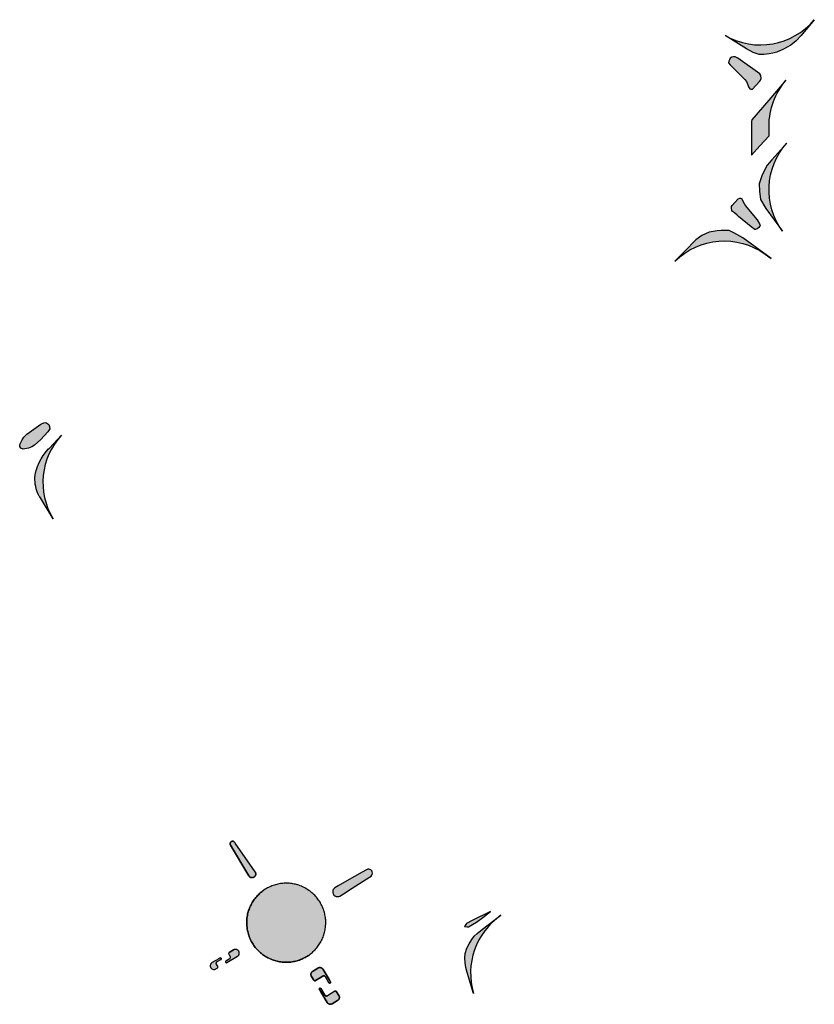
# Model space of a CAD drawing. Header units: metres. Extents: x 69472 to 71247, y 407524 to 411041.
# Tile 18 of 18: x 69472 to 69789, y 410648 to 411041. Entities that reach past the tile are written whole.
import ezdxf

# ---------------------------------------------------------------- set-up
doc = ezdxf.new("R2010")
doc.units = ezdxf.units.M
for name, color, linetype in [('N-BOCHTVERBREDING', 251, 'Continuous'), ('N-BOCHTVERBREDING-A', 253, 'Continuous'), ('N-VERHARDING', 251, 'Continuous'), ('N-VERHARDING-A', 254, 'Continuous')]:
    doc.layers.add(name, color=color, linetype=linetype)

msp = doc.modelspace()

# ---------------------------------------------------------------- hatches: boundary and pattern name
at = {"layer": 'N-BOCHTVERBREDING-A', "lineweight": -2, "transparency": 33554534}
h = msp.add_hatch(color=256, dxfattribs=at)
h.dxf.hatch_style = 1
edge = h.paths.add_edge_path()
edge.add_line((69789.15652438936, 411041.3710152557), (69783.95, 411035.13))
edge.add_line((69783.95, 411035.13), (69781.98, 411032.89))
edge.add_line((69781.98, 411032.89), (69779.85, 411031.17))
edge.add_line((69779.85, 411031.17), (69776.9, 411029.61))
edge.add_line((69776.9, 411029.61), (69774.2, 411028.46))
edge.add_line((69774.2, 411028.46), (69772.55, 411028.03))
edge.add_line((69772.55, 411028.03), (69771.19, 411027.79))
edge.add_line((69771.19, 411027.79), (69769.04, 411027.49))
edge.add_line((69769.04, 411027.49), (69767.18, 411027.46))
edge.add_line((69767.18, 411027.46), (69764.69, 411028.3))
edge.add_line((69764.69, 411028.3), (69762.08, 411029.74))
edge.add_line((69762.08, 411029.74), (69753.62220889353, 411035.0785225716))
edge.add_arc((69767.65595238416, 411059.307720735), 28.00000000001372, 239.9202375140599, 320.1636773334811)
h = msp.add_hatch(color=256, dxfattribs=at)
h.dxf.hatch_style = 1
edge = h.paths.add_edge_path()
edge.add_line((69777.84037914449, 411017.1740030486), (69770.98, 411009.18))
edge.add_line((69770.98, 411009.18), (69764.17080564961, 411001.3370383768))
edge.add_arc((69799.08855863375, 410998.9390128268), 35.00000000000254, 176.0713009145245, 180.0000000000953)
edge.add_line((69764.08855863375, 410998.9390128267), (69764.08855863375, 410987.2092264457))
edge.add_line((69764.08855863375, 410987.2092264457), (69767.47, 410990.96))
edge.add_line((69767.47, 410990.96), (69771.08855863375, 410994.9154740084))
edge.add_line((69771.08855863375, 410994.9154740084), (69771.08855863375, 410998.9390128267))
edge.add_arc((69799.08855863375, 410998.9390128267), 28, 139.3641134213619, 179.9999999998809, ccw=False)
h = msp.add_hatch(color=256, dxfattribs=at)
h.dxf.hatch_style = 1
edge = h.paths.add_edge_path()
edge.add_line((69778.19019082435, 410992.0361511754), (69772.21, 410985.36))
edge.add_line((69772.21, 410985.36), (69770.32, 410983.21))
edge.add_line((69770.32, 410983.21), (69768.34, 410979.36))
edge.add_line((69768.34, 410979.36), (69767.09, 410975.79))
edge.add_line((69767.09, 410975.79), (69767.23, 410972.9))
edge.add_line((69767.23, 410972.9), (69767.7, 410969.5))
edge.add_line((69767.7, 410969.5), (69769.82, 410965.96))
edge.add_line((69769.82, 410965.96), (69776.51334421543, 410956.8374786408))
edge.add_arc((69799.08855863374, 410973.4012853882), 27.99999999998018, 138.2769308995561, 216.2681105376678, ccw=False)
h = msp.add_hatch(color=256, dxfattribs=at)
h.dxf.hatch_style = 1
edge = h.paths.add_edge_path()
edge.add_line((69771.88, 410946.04), (69760.58, 410954.17))
edge.add_line((69760.58, 410954.17), (69757.06, 410956.25))
edge.add_line((69757.06, 410956.25), (69755.2, 410957.1))
edge.add_line((69755.2, 410957.1), (69752, 410957.14))
edge.add_line((69752, 410957.14), (69750.38, 410957.02))
edge.add_line((69750.38, 410957.02), (69747.15, 410956.47))
edge.add_line((69747.15, 410956.47), (69745.75, 410955.85))
edge.add_line((69745.75, 410955.85), (69744.21, 410955.11))
edge.add_line((69744.21, 410955.11), (69741.82, 410953.47))
edge.add_line((69741.82, 410953.47), (69737.51, 410948.9))
edge.add_line((69737.51, 410948.9), (69733.50239650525, 410944.9508373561))
edge.add_arc((69753.16183919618, 410925.0132769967), 28.00000000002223, 54.26615370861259, 134.5975779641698, ccw=False)
edge.add_line((69769.51442246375, 410947.7419597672), (69771.88, 410946.04))
h = msp.add_hatch(color=256, dxfattribs=at)
h.dxf.hatch_style = 1
edge = h.paths.add_edge_path()
edge.add_arc((69509.0369427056, 410856.4897059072), 28.00000000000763, 137.3993268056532, 211.1238270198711)
edge.add_line((69485.06748096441, 410842.0168035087), (69480.06, 410850.31))
edge.add_line((69480.06, 410850.31), (69479.82, 410850.7))
edge.add_line((69479.82, 410850.7), (69479.59, 410851.09))
edge.add_line((69479.59, 410851.09), (69479.16, 410851.89))
edge.add_line((69479.16, 410851.89), (69478.8, 410852.72))
edge.add_line((69478.8, 410852.72), (69478.64, 410853.15))
edge.add_line((69478.64, 410853.15), (69478.36, 410854.02))
edge.add_line((69478.36, 410854.02), (69478.14, 410854.9))
edge.add_line((69478.14, 410854.9), (69477.98, 410855.79))
edge.add_line((69477.98, 410855.79), (69477.88, 410856.69))
edge.add_line((69477.88, 410856.69), (69477.85, 410857.6))
edge.add_line((69477.85, 410857.6), (69477.87, 410858.51))
edge.add_line((69477.87, 410858.51), (69477.96, 410859.41))
edge.add_line((69477.96, 410859.41), (69478.1, 410860.31))
edge.add_line((69478.1, 410860.31), (69478.44, 410861.63))
edge.add_line((69478.44, 410861.63), (69478.9, 410862.91))
edge.add_line((69478.9, 410862.91), (69479.54, 410864.44))
edge.add_line((69479.54, 410864.44), (69480.3, 410865.91))
edge.add_line((69480.3, 410865.91), (69481.18, 410867.32))
edge.add_line((69481.18, 410867.32), (69482.53, 410869.06))
edge.add_line((69482.53, 410869.06), (69483.28, 410869.88))
edge.add_line((69483.28, 410869.88), (69483.67, 410870.27))
edge.add_line((69483.67, 410870.27), (69488.42644694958, 410875.4424752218))
h = msp.add_hatch(color=256, dxfattribs=at)
h.dxf.hatch_style = 1
edge = h.paths.add_edge_path()
edge.add_arc((69679.87573099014, 410660.5177470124), 28.00000000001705, 124.514410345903, 196.8761730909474)
edge.add_line((69653.08156800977, 410652.3892274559), (69650.53, 410660.8))
edge.add_line((69650.53, 410660.8), (69650.01, 410662.67))
edge.add_line((69650.01, 410662.67), (69649.71, 410664.6))
edge.add_line((69649.71, 410664.6), (69649.6, 410666.58))
edge.add_line((69649.6, 410666.58), (69649.74, 410668.38))
edge.add_line((69649.74, 410668.38), (69650.38, 410670.41))
edge.add_line((69650.38, 410670.41), (69651.27, 410672.19))
edge.add_line((69651.27, 410672.19), (69652.33, 410673.95))
edge.add_line((69652.33, 410673.95), (69653.35, 410675.25))
edge.add_line((69653.35, 410675.25), (69654.47, 410676.3))
edge.add_line((69654.47, 410676.3), (69656.57, 410678.03))
edge.add_line((69656.57, 410678.03), (69662.95, 410682.86))
edge.add_line((69662.95, 410682.86), (69664.01055317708, 410683.5892908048))
at = {"layer": 'N-VERHARDING-A', "lineweight": -2, "transparency": 33554534}
h = msp.add_hatch(color=256, dxfattribs=at)
h.dxf.hatch_style = 1
h.paths.add_polyline_path([(69767.4, 411019.69), (69758.57, 411025.97), (69757.53, 411026.54), (69756.85, 411026.59), (69756.17, 411026.43), (69755.62, 411025.99), (69755.24, 411025.4), (69754.99, 411024.78), (69754.88, 411024.15), (69755.5, 411023.33), (69761.35, 411017.45), (69762.02, 411016.63), (69762.6, 411015.42), (69762.89, 411014.54), (69763.45, 411013.82), (69763.81, 411013.59), (69764.5, 411013.66), (69767.21, 411016.72), (69767.65, 411017.21), (69767.9, 411017.83), (69767.82, 411019.05)])
h = msp.add_hatch(color=256, dxfattribs=at)
h.dxf.hatch_style = 1
h.paths.add_polyline_path([(69761.74, 410966.98), (69763.51, 410964.8), (69766.3, 410961.41), (69767.32, 410959.87), (69767.54, 410959.17), (69767.46, 410958.88), (69767.07, 410958.34), (69766.39, 410957.86), (69765.73, 410957.56), (69765.42, 410957.6), (69764, 410958.62), (69758.88, 410962.78), (69758.4, 410963.3), (69757.26, 410964.19), (69756.54, 410964.7), (69756.24, 410965.14), (69756.05, 410966.11), (69756.15, 410966.8), (69756.33, 410967.14), (69757.42, 410968.38), (69758.79, 410969.79), (69759.45, 410970.14), (69759.65, 410970.13), (69760.06, 410969.89), (69761.18, 410967.94)])
h = msp.add_hatch(color=256, dxfattribs=at)
h.dxf.hatch_style = 1
h.paths.add_polyline_path([(69473.83, 410869.9), (69473.16, 410869.76), (69472.26, 410870.24), (69471.76, 410870.88), (69471.84, 410871.62), (69472.71, 410873.49), (69473.37, 410874.55), (69474.64, 410875.78), (69480.2, 410879.79), (69481.35, 410880.37), (69482.18, 410880.51), (69483.37, 410879.72), (69483.73, 410878.85), (69483.77, 410877.97), (69482.96, 410876.74), (69480.17, 410873.63), (69477.74, 410871.47), (69476.65, 410870.8), (69475.23, 410870.21)])
h = msp.add_hatch(color=256, dxfattribs=at)
h.dxf.hatch_style = 1
h.paths.add_polyline_path([(69593.94, 410682.22), (69593.88, 410682.72), (69593.81, 410683.21), (69593.71, 410683.71), (69593.61, 410684.19), (69593.49, 410684.68), (69593.35, 410685.16), (69593.2, 410685.64), (69593.03, 410686.11), (69592.85, 410686.58), (69592.66, 410687.03), (69592.45, 410687.49), (69592.22, 410687.94), (69591.98, 410688.38), (69591.73, 410688.81), (69591.46, 410689.23), (69591.18, 410689.65), (69590.89, 410690.05), (69590.59, 410690.45), (69590.27, 410690.83), (69589.94, 410691.21), (69589.6, 410691.58), (69589.24, 410691.93), (69588.88, 410692.27), (69588.51, 410692.6), (69588.12, 410692.92), (69587.73, 410693.23), (69587.32, 410693.53), (69586.91, 410693.81), (69586.49, 410694.07), (69586.05, 410694.33), (69585.62, 410694.57), (69585.17, 410694.8), (69584.72, 410695.01), (69584.26, 410695.21), (69583.79, 410695.39), (69583.32, 410695.56), (69582.85, 410695.71), (69582.37, 410695.85), (69581.88, 410695.97), (69581.39, 410696.08), (69580.9, 410696.17), (69580.41, 410696.25), (69579.91, 410696.31), (69579.41, 410696.36), (69578.91, 410696.39), (69578.41, 410696.4), (69577.91, 410696.4), (69577.41, 410696.38), (69576.91, 410696.35), (69576.42, 410696.3), (69575.92, 410696.23), (69575.43, 410696.15), (69574.93, 410696.05), (69574.45, 410695.94), (69573.96, 410695.81), (69573.49, 410695.67), (69573.01, 410695.51), (69572.54, 410695.34), (69572.08, 410695.15), (69571.62, 410694.95), (69571.17, 410694.73), (69570.73, 410694.5), (69570.29, 410694.26), (69569.86, 410694), (69568.63, 410693.14), (69568.24, 410692.83), (69567.85, 410692.51), (69567.48, 410692.17), (69567.12, 410691.82), (69566.76, 410691.47), (69566.43, 410691.09), (69566.1, 410690.72), (69565.78, 410690.32), (69565.48, 410689.92), (69565.19, 410689.51), (69564.91, 410689.09), (69564.65, 410688.67), (69564.4, 410688.23), (69564.17, 410687.79), (69563.94, 410687.34), (69563.74, 410686.88), (69563.54, 410686.42), (69563.37, 410685.95), (69563.21, 410685.47), (69563.06, 410684.99), (69562.93, 410684.51), (69562.81, 410684.02), (69562.71, 410683.53), (69562.63, 410683.03), (69562.55, 410682.54), (69562.5, 410682.04), (69562.46, 410681.54), (69562.44, 410681.04), (69562.44, 410680.53), (69562.45, 410680.03), (69562.47, 410679.53), (69562.57, 410678.53), (69562.65, 410678.04), (69562.74, 410677.54), (69562.84, 410677.05), (69562.96, 410676.56), (69563.1, 410676.08), (69563.25, 410675.6), (69563.42, 410675.13), (69563.6, 410674.66), (69563.8, 410674.2), (69564.01, 410673.74), (69564.23, 410673.29), (69564.47, 410672.85), (69564.73, 410672.42), (69564.99, 410671.99), (69565.27, 410671.58), (69565.57, 410671.17), (69565.87, 410670.77), (69566.19, 410670.39), (69566.52, 410670.01), (69566.87, 410669.64), (69567.22, 410669.29), (69567.59, 410668.94), (69567.96, 410668.61), (69568.35, 410668.29), (69568.74, 410667.98), (69569.15, 410667.69), (69569.57, 410667.41), (69569.99, 410667.14), (69570.42, 410666.88), (69570.86, 410666.64), (69571.31, 410666.41), (69571.76, 410666.2), (69572.23, 410666), (69572.69, 410665.82), (69573.17, 410665.65), (69573.64, 410665.5), (69574.13, 410665.36), (69574.61, 410665.24), (69575.1, 410665.13), (69575.6, 410665.04), (69576.09, 410664.97), (69576.59, 410664.91), (69577.09, 410664.86), (69577.59, 410664.83), (69578.1, 410664.82), (69579.1, 410664.84), (69579.6, 410664.88), (69580.1, 410664.93), (69580.6, 410665), (69581.09, 410665.08), (69581.58, 410665.18), (69582.07, 410665.3), (69582.56, 410665.43), (69583.04, 410665.57), (69583.51, 410665.73), (69583.98, 410665.91), (69584.45, 410666.1), (69584.9, 410666.3), (69585.36, 410666.53), (69585.8, 410666.76), (69586.24, 410667.01), (69586.66, 410667.27), (69587.09, 410667.54), (69587.5, 410667.83), (69587.9, 410668.13), (69588.29, 410668.45), (69588.67, 410668.77), (69589.04, 410669.11), (69589.4, 410669.46), (69589.75, 410669.81), (69590.08, 410670.18), (69590.41, 410670.56), (69590.72, 410670.96), (69591.02, 410671.36), (69591.31, 410671.77), (69591.58, 410672.18), (69591.84, 410672.61), (69592.09, 410673.05), (69592.32, 410673.49), (69592.54, 410673.94), (69592.74, 410674.4), (69592.93, 410674.86), (69593.11, 410675.33), (69593.27, 410675.8), (69593.41, 410676.28), (69593.54, 410676.76), (69593.66, 410677.25), (69593.76, 410677.74), (69593.84, 410678.23), (69593.91, 410678.73), (69593.96, 410679.22), (69594.02, 410680.22), (69594.02, 410680.72), (69594.01, 410681.22), (69593.98, 410681.72)])
h.paths.add_polyline_path([(69610.42, 410698.12), (69612.11, 410699.21), (69612.41, 410699.61), (69612.55, 410699.91), (69612.63, 410700.41), (69612.58, 410700.91), (69612.38, 410701.37), (69612.04, 410701.69), (69611.63, 410701.9), (69611.17, 410701.99), (69610.86, 410701.99), (69610.55, 410701.92), (69610.26, 410701.81), (69608.5, 410700.87), (69602.43, 410697.42), (69598.92, 410695.41), (69597.63, 410694.52), (69597.24, 410694.18), (69597.04, 410693.9), (69596.85, 410693.43), (69596.78, 410692.93), (69596.81, 410692.59), (69596.91, 410692.26), (69597.06, 410691.95), (69597.26, 410691.68), (69597.65, 410691.34), (69598.11, 410691.13), (69598.78, 410691.04), (69599.29, 410691.14), (69599.6, 410691.28), (69601.15, 410692.19), (69604.57, 410694.37)])
h.paths.add_polyline_path([(69565.96, 410700.64), (69565.9, 410700.77), (69565.82, 410700.9), (69557.86, 410712.41), (69557.65, 410712.72), (69557.57, 410712.82), (69557.49, 410712.91), (69557.39, 410712.99), (69557.29, 410713.06), (69557.18, 410713.12), (69557.06, 410713.16), (69556.93, 410713.18), (69556.81, 410713.19), (69556.68, 410713.18), (69556.56, 410713.16), (69556.44, 410713.12), (69556.33, 410713.07), (69556.22, 410713), (69556.13, 410712.92), (69556.04, 410712.83), (69555.96, 410712.73), (69555.9, 410712.62), (69555.86, 410712.51), (69555.82, 410712.39), (69555.81, 410712.26), (69555.8, 410712.14), (69555.82, 410712.01), (69555.85, 410711.89), (69555.9, 410711.77), (69555.95, 410711.66), (69563.33, 410699.32), (69563.41, 410699.19), (69563.51, 410699.08), (69563.62, 410698.97), (69563.74, 410698.88), (69563.87, 410698.8), (69564.01, 410698.74), (69564.15, 410698.69), (69564.29, 410698.65), (69564.44, 410698.63), (69564.59, 410698.62), (69564.74, 410698.63), (69564.89, 410698.65), (69565.04, 410698.69), (69565.18, 410698.74), (69565.31, 410698.81), (69565.44, 410698.89), (69565.56, 410698.99), (69565.66, 410699.09), (69565.76, 410699.21), (69565.85, 410699.33), (69565.92, 410699.47), (69565.97, 410699.6), (69566.02, 410699.75), (69566.04, 410699.9), (69566.06, 410700.05), (69566.05, 410700.2), (69566.04, 410700.35), (69566.01, 410700.49)])
h.paths.add_polyline_path([(69592.95, 410661.94), (69592.88, 410662.06), (69592.79, 410662.18), (69592.69, 410662.29), (69592.58, 410662.39), (69592.46, 410662.47), (69592.33, 410662.55), (69592.19, 410662.61), (69592.05, 410662.66), (69591.91, 410662.69), (69591.76, 410662.71), (69591.62, 410662.71), (69591.47, 410662.7), (69591.32, 410662.68), (69591.18, 410662.64), (69591.04, 410662.58), (69590.91, 410662.52), (69588.74, 410661.18), (69588.62, 410661.1), (69588.51, 410661), (69588.41, 410660.89), (69588.32, 410660.78), (69588.24, 410660.65), (69588.18, 410660.52), (69588.13, 410660.38), (69588.09, 410660.24), (69588.07, 410660.09), (69588.06, 410659.94), (69588.07, 410659.8), (69588.09, 410659.65), (69588.13, 410659.51), (69588.18, 410659.37), (69588.24, 410659.24), (69588.32, 410659.11), (69589.22, 410657.66), (69589.26, 410657.59), (69589.32, 410657.53), (69589.39, 410657.49), (69589.46, 410657.45), (69589.54, 410657.43), (69589.62, 410657.42), (69589.7, 410657.42), (69589.78, 410657.44), (69589.86, 410657.47), (69589.93, 410657.51), (69592.79, 410659.29), (69592.89, 410659.34), (69593, 410659.37), (69593.11, 410659.39), (69593.22, 410659.4), (69593.34, 410659.38), (69593.45, 410659.36), (69593.55, 410659.32), (69593.65, 410659.26), (69593.74, 410659.19), (69593.82, 410659.11), (69593.89, 410659.02), (69595.31, 410656.67), (69595.35, 410656.61), (69595.41, 410656.56), (69595.47, 410656.53), (69595.54, 410656.51), (69595.61, 410656.5), (69595.69, 410656.51), (69595.76, 410656.53), (69595.82, 410656.57), (69595.87, 410656.62), (69595.91, 410656.68), (69595.94, 410656.75), (69595.96, 410656.82), (69595.95, 410656.89), (69595.94, 410656.97), (69595.9, 410657.03), (69595.39, 410657.88)])
h.paths.add_polyline_path([(69599.31, 410650.14), (69599.37, 410650.28), (69599.41, 410650.42), (69599.44, 410650.56), (69599.46, 410650.71), (69599.46, 410650.85), (69599.44, 410651), (69599.41, 410651.15), (69599.37, 410651.29), (69599.31, 410651.42), (69599.24, 410651.55), (69598.34, 410653.04), (69598.3, 410653.11), (69598.24, 410653.17), (69598.18, 410653.22), (69598.1, 410653.26), (69598.02, 410653.29), (69597.94, 410653.3), (69597.86, 410653.3), (69597.78, 410653.28), (69597.7, 410653.26), (69597.63, 410653.22), (69594.69, 410651.44), (69594.6, 410651.4), (69594.5, 410651.36), (69594.4, 410651.33), (69594.2, 410651.33), (69594.09, 410651.35), (69593.99, 410651.38), (69593.9, 410651.42), (69593.82, 410651.48), (69593.74, 410651.55), (69593.67, 410651.62), (69593.61, 410651.71), (69592.06, 410654.28), (69592.02, 410654.33), (69591.96, 410654.38), (69591.9, 410654.41), (69591.83, 410654.43), (69591.76, 410654.44), (69591.69, 410654.43), (69591.63, 410654.41), (69591.57, 410654.37), (69591.51, 410654.32), (69591.47, 410654.27), (69591.44, 410654.2), (69591.43, 410654.13), (69591.43, 410654.06), (69591.44, 410653.99), (69591.47, 410653.93), (69591.99, 410653.05), (69594.55, 410648.78), (69594.63, 410648.65), (69594.72, 410648.54), (69594.83, 410648.43), (69594.94, 410648.33), (69595.06, 410648.25), (69595.2, 410648.18), (69595.33, 410648.12), (69595.48, 410648.08), (69595.62, 410648.05), (69595.77, 410648.03), (69595.92, 410648.03), (69596.07, 410648.05), (69596.21, 410648.08), (69596.49, 410648.18), (69596.62, 410648.26), (69598.73, 410649.5), (69598.85, 410649.58), (69598.96, 410649.67), (69599.07, 410649.78), (69599.16, 410649.89), (69599.24, 410650.01)])
h.paths.add_polyline_path([(69550.41, 410663.99), (69550.36, 410664.08), (69550.32, 410664.18), (69550.29, 410664.28), (69550.28, 410664.39), (69550.28, 410664.49), (69550.3, 410664.59), (69550.33, 410664.69), (69550.38, 410664.79), (69550.43, 410664.87), (69550.51, 410664.95), (69550.59, 410665.02), (69550.67, 410665.08), (69552.1, 410665.88), (69552.16, 410665.93), (69552.2, 410665.98), (69552.24, 410666.05), (69552.26, 410666.12), (69552.26, 410666.27), (69552.23, 410666.34), (69551.8, 410666.53), (69551.73, 410666.51), (69551.26, 410666.2), (69548.65, 410664.7), (69548.52, 410664.62), (69548.4, 410664.53), (69548.29, 410664.42), (69548.2, 410664.31), (69548.11, 410664.18), (69548.04, 410664.05), (69547.98, 410663.91), (69547.93, 410663.77), (69547.89, 410663.47), (69547.91, 410663.17), (69547.95, 410663.02), (69547.99, 410662.88), (69548.06, 410662.74), (69548.13, 410662.61), (69548.22, 410662.49), (69548.32, 410662.37), (69548.43, 410662.27), (69548.56, 410662.18), (69548.82, 410662.04), (69549.12, 410661.96), (69549.26, 410661.95), (69549.42, 410661.94), (69549.57, 410661.96), (69549.71, 410661.99), (69549.86, 410662.03), (69550, 410662.09), (69550.13, 410662.16), (69550.69, 410662.5), (69550.76, 410662.55), (69550.83, 410662.62), (69550.88, 410662.69), (69550.92, 410662.78), (69550.95, 410662.86), (69550.96, 410662.95), (69550.96, 410663.05), (69550.93, 410663.14), (69550.9, 410663.22)])
h.paths.add_polyline_path([(69559.43, 410668.05), (69559.46, 410668.2), (69559.48, 410668.35), (69559.49, 410668.5), (69559.48, 410668.65), (69559.45, 410668.8), (69559.41, 410668.95), (69559.36, 410669.09), (69559.29, 410669.22), (69559.21, 410669.35), (69559.12, 410669.47), (69559.01, 410669.58), (69558.9, 410669.68), (69558.64, 410669.84), (69558.5, 410669.9), (69558.36, 410669.94), (69558.21, 410669.97), (69558.06, 410669.99), (69557.91, 410669.99), (69557.61, 410669.95), (69557.47, 410669.9), (69557.33, 410669.84), (69557.2, 410669.77), (69555.47, 410668.75), (69555.34, 410668.63), (69555.22, 410668.2), (69555.24, 410668.11), (69555.27, 410668.03), (69555.8, 410667.11), (69555.84, 410667.01), (69555.86, 410666.9), (69555.87, 410666.79), (69555.87, 410666.68), (69555.81, 410666.46), (69555.76, 410666.36), (69555.62, 410666.18), (69555.53, 410666.11), (69555.43, 410666.06), (69554.13, 410665.32), (69554.07, 410665.27), (69554.02, 410665.22), (69553.96, 410665.08), (69553.96, 410665.01), (69553.97, 410664.93), (69553.99, 410664.87), (69554.03, 410664.8), (69554.08, 410664.75), (69554.14, 410664.71), (69554.21, 410664.68), (69554.28, 410664.66), (69554.35, 410664.66), (69554.42, 410664.68), (69554.49, 410664.71), (69558.81, 410667.22), (69558.93, 410667.31), (69559.05, 410667.41), (69559.15, 410667.52), (69559.24, 410667.64), (69559.32, 410667.77), (69559.38, 410667.91)])
h = msp.add_hatch(color=256, dxfattribs=at)
h.dxf.hatch_style = 1
h.paths.add_polyline_path([(69659.79, 410685.09), (69652.52, 410681.57), (69650.29, 410680.26), (69649.42, 410679.12), (69650.48, 410678.94), (69651.08, 410679.01), (69654.18, 410680.86), (69656.72, 410682.75)])

# ---------------------------------------------------------------- linework, layer by layer
at = {"layer": 'N-BOCHTVERBREDING', "lineweight": -2}
for points in [[(69789.15652438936, 411041.3710152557), (69783.95, 411035.13), (69781.98, 411032.89), (69779.85, 411031.17), (69776.9, 411029.61), (69774.2, 411028.46), (69772.55, 411028.03), (69771.19, 411027.79), (69769.04, 411027.49), (69767.18, 411027.46), (69764.69, 411028.3), (69762.08, 411029.74), (69753.62220889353, 411035.0785225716, 0.3651736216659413)], [(69777.84037914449, 411017.1740030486), (69770.98, 411009.18), (69764.17080564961, 411001.3370383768, 0.01714386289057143), (69764.08855863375, 410998.9390128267), (69764.08855863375, 410987.2092264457), (69767.47, 410990.96), (69771.08855863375, 410994.9154740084), (69771.08855863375, 410998.9390128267, -0.1791892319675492)], [(69778.19019082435, 410992.0361511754), (69772.21, 410985.36), (69770.32, 410983.21), (69768.34, 410979.36), (69767.09, 410975.79), (69767.23, 410972.9), (69767.7, 410969.5), (69769.82, 410965.96), (69776.51334421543, 410956.8374786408), (69776.51334421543, 410956.8374786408, -0.3540752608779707)], [(69771.88, 410946.04), (69760.58, 410954.17), (69760.58, 410954.17), (69757.06, 410956.25), (69755.2, 410957.1), (69755.2, 410957.1), (69752, 410957.14), (69750.38, 410957.02), (69747.15, 410956.47), (69745.75, 410955.85), (69744.21, 410955.11), (69741.82, 410953.47), (69737.51, 410948.9), (69733.50239650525, 410944.9508373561, -0.3656087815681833), (69769.51442246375, 410947.7419597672)], [(69488.42644694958, 410875.4424752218, 0.3332591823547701), (69485.06748096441, 410842.0168035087), (69480.06, 410850.31), (69479.82, 410850.7), (69479.59, 410851.09), (69479.16, 410851.89), (69478.8, 410852.72), (69478.64, 410853.15), (69478.36, 410854.02), (69478.14, 410854.9), (69477.98, 410855.79), (69477.88, 410856.69), (69477.85, 410857.6), (69477.87, 410858.51), (69477.96, 410859.41), (69478.1, 410860.31), (69478.44, 410861.63), (69478.9, 410862.91), (69479.54, 410864.44), (69480.3, 410865.91), (69481.18, 410867.32), (69482.53, 410869.06), (69483.28, 410869.88), (69483.67, 410870.27)], [(69664.01055317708, 410683.5892908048, 0.3266657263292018), (69653.08156800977, 410652.3892274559), (69650.53, 410660.8), (69650.01, 410662.67), (69649.71, 410664.6), (69649.6, 410666.58), (69649.74, 410668.38), (69650.38, 410670.41), (69651.27, 410672.19), (69652.33, 410673.95), (69653.35, 410675.25), (69654.47, 410676.3), (69656.57, 410678.03), (69662.95, 410682.86)]]:
    msp.add_lwpolyline(points, format="xyb", close=True, dxfattribs=at)
msp.add_lwpolyline([(69778.19019082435, 410992.0361511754), (69778.19195243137, 410992.0447927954)], dxfattribs=at)
at = {"layer": 'N-VERHARDING', "lineweight": -2}
for points in [[(69767.4, 411019.69), (69758.57, 411025.97), (69757.53, 411026.54), (69756.85, 411026.59), (69756.17, 411026.43), (69755.62, 411025.99), (69755.24, 411025.4), (69754.99, 411024.78), (69754.88, 411024.15), (69755.5, 411023.33), (69761.35, 411017.45), (69762.02, 411016.63), (69762.6, 411015.42), (69762.89, 411014.54), (69763.45, 411013.82), (69763.81, 411013.59), (69764.5, 411013.66), (69767.21, 411016.72), (69767.65, 411017.21), (69767.9, 411017.83), (69767.82, 411019.05)], [(69599.6, 410691.28), (69601.15, 410692.19), (69604.57, 410694.37), (69610.42, 410698.12), (69612.11, 410699.21), (69612.41, 410699.61), (69612.55, 410699.91), (69612.63, 410700.41), (69612.58, 410700.91), (69612.38, 410701.37), (69612.04, 410701.69), (69611.63, 410701.9), (69611.17, 410701.99), (69610.86, 410701.99), (69610.55, 410701.92), (69610.26, 410701.81), (69608.5, 410700.87), (69602.43, 410697.42), (69598.92, 410695.41), (69597.63, 410694.52), (69597.24, 410694.18), (69597.04, 410693.9), (69596.85, 410693.43), (69596.78, 410692.93), (69596.81, 410692.59), (69596.91, 410692.26), (69597.06, 410691.95), (69597.26, 410691.68), (69597.65, 410691.34), (69598.11, 410691.13), (69598.78, 410691.04), (69599.29, 410691.14)], [(69562.47, 410679.53), (69562.45, 410680.03), (69562.44, 410680.53), (69562.44, 410681.04), (69562.46, 410681.54), (69562.5, 410682.04), (69562.55, 410682.54), (69562.63, 410683.03), (69562.71, 410683.53), (69562.81, 410684.02), (69562.93, 410684.51), (69563.06, 410684.99), (69563.21, 410685.47), (69563.37, 410685.95), (69563.54, 410686.42), (69563.74, 410686.88), (69563.94, 410687.34), (69564.17, 410687.79), (69564.4, 410688.23), (69564.65, 410688.67), (69564.91, 410689.09), (69565.19, 410689.51), (69565.48, 410689.92), (69565.78, 410690.32), (69566.1, 410690.72), (69566.43, 410691.09), (69566.76, 410691.47), (69567.12, 410691.82), (69567.48, 410692.17), (69567.85, 410692.51), (69568.24, 410692.83), (69568.63, 410693.14), (69568.24, 410692.83), (69567.85, 410692.51), (69567.48, 410692.17), (69567.12, 410691.82), (69566.76, 410691.47), (69566.43, 410691.09), (69566.1, 410690.72), (69565.78, 410690.32), (69565.48, 410689.92), (69565.19, 410689.51), (69564.91, 410689.09), (69564.65, 410688.67), (69564.4, 410688.23), (69564.17, 410687.79), (69563.94, 410687.34), (69563.74, 410686.88), (69563.54, 410686.42), (69563.37, 410685.95), (69563.21, 410685.47), (69563.06, 410684.99), (69562.93, 410684.51), (69562.81, 410684.02), (69562.71, 410683.53), (69562.63, 410683.03), (69562.55, 410682.54), (69562.5, 410682.04), (69562.46, 410681.54), (69562.44, 410681.04), (69562.44, 410680.53), (69562.45, 410680.03)], [(69659.79, 410685.09), (69652.52, 410681.57), (69650.29, 410680.26), (69649.42, 410679.12), (69650.48, 410678.94), (69651.08, 410679.01), (69654.18, 410680.86), (69656.72, 410682.75)], [(69579.6, 410664.88), (69579.1, 410664.84), (69578.1, 410664.82), (69577.59, 410664.83), (69577.09, 410664.86), (69576.59, 410664.91), (69576.09, 410664.97), (69575.6, 410665.04), (69575.1, 410665.13), (69574.61, 410665.24), (69574.13, 410665.36), (69573.64, 410665.5), (69573.17, 410665.65), (69572.69, 410665.82), (69572.23, 410666), (69571.76, 410666.2), (69571.31, 410666.41), (69570.86, 410666.64), (69570.42, 410666.88), (69569.99, 410667.14), (69569.57, 410667.41), (69569.15, 410667.69), (69568.74, 410667.98), (69568.35, 410668.29), (69567.96, 410668.61), (69567.59, 410668.94), (69567.22, 410669.29), (69566.87, 410669.64), (69566.52, 410670.01), (69566.19, 410670.39), (69565.87, 410670.77), (69565.57, 410671.17), (69565.27, 410671.58), (69564.99, 410671.99), (69564.73, 410672.42), (69564.47, 410672.85), (69564.23, 410673.29), (69564.01, 410673.74), (69563.8, 410674.2), (69563.6, 410674.66), (69563.42, 410675.13), (69563.25, 410675.6), (69563.1, 410676.08), (69562.96, 410676.56), (69562.84, 410677.05), (69562.74, 410677.54), (69562.65, 410678.04), (69562.57, 410678.53), (69562.47, 410679.53), (69562.57, 410678.53), (69562.65, 410678.04), (69562.74, 410677.54), (69562.84, 410677.05), (69562.96, 410676.56), (69563.1, 410676.08), (69563.25, 410675.6), (69563.42, 410675.13), (69563.6, 410674.66), (69563.8, 410674.2), (69564.01, 410673.74), (69564.23, 410673.29), (69564.47, 410672.85), (69564.73, 410672.42), (69564.99, 410671.99), (69565.27, 410671.58), (69565.57, 410671.17), (69565.87, 410670.77), (69566.19, 410670.39), (69566.52, 410670.01), (69566.87, 410669.64), (69567.22, 410669.29), (69567.59, 410668.94), (69567.96, 410668.61), (69568.35, 410668.29), (69568.74, 410667.98), (69569.15, 410667.69), (69569.57, 410667.41), (69569.99, 410667.14), (69570.42, 410666.88), (69570.86, 410666.64), (69571.31, 410666.41), (69571.76, 410666.2), (69572.23, 410666), (69572.69, 410665.82), (69573.17, 410665.65), (69573.64, 410665.5), (69574.13, 410665.36), (69574.61, 410665.24), (69575.1, 410665.13), (69575.6, 410665.04), (69576.09, 410664.97), (69576.59, 410664.91), (69577.09, 410664.86), (69577.59, 410664.83), (69578.1, 410664.82), (69579.1, 410664.84), (69579.6, 410664.88), (69580.1, 410664.93), (69580.6, 410665), (69581.09, 410665.08), (69581.58, 410665.18), (69582.07, 410665.3), (69582.56, 410665.43), (69583.04, 410665.57), (69583.51, 410665.73), (69583.98, 410665.91), (69584.45, 410666.1), (69584.9, 410666.3), (69585.36, 410666.53), (69585.8, 410666.76), (69586.24, 410667.01), (69586.66, 410667.27), (69587.09, 410667.54), (69586.66, 410667.27), (69586.24, 410667.01), (69585.8, 410666.76), (69585.36, 410666.53), (69584.9, 410666.3), (69584.45, 410666.1), (69583.98, 410665.91), (69583.51, 410665.73), (69583.04, 410665.57), (69582.56, 410665.43), (69582.07, 410665.3), (69581.58, 410665.18), (69581.09, 410665.08), (69580.6, 410665), (69580.1, 410664.93)], [(69551.8, 410666.53), (69551.73, 410666.51), (69551.8, 410666.53), (69551.87, 410666.55), (69551.95, 410666.55), (69552.02, 410666.53), (69552.09, 410666.5), (69552.15, 410666.45), (69552.2, 410666.4), (69552.23, 410666.34), (69552.26, 410666.27), (69552.26, 410666.12), (69552.24, 410666.05), (69552.2, 410665.98), (69552.24, 410666.05), (69552.26, 410666.12), (69552.26, 410666.27), (69552.23, 410666.34)], [(69589.86, 410657.47), (69589.78, 410657.44), (69589.7, 410657.42), (69589.62, 410657.42), (69589.54, 410657.43), (69589.46, 410657.45), (69589.39, 410657.49), (69589.32, 410657.53), (69589.26, 410657.59), (69589.22, 410657.66), (69588.32, 410659.11), (69588.24, 410659.24), (69588.18, 410659.37), (69588.13, 410659.51), (69588.09, 410659.65), (69588.07, 410659.8), (69588.06, 410659.94), (69588.07, 410660.09), (69588.09, 410660.24), (69588.13, 410660.38), (69588.18, 410660.52), (69588.24, 410660.65), (69588.32, 410660.78), (69588.41, 410660.89), (69588.51, 410661), (69588.62, 410661.1), (69588.74, 410661.18), (69590.91, 410662.52), (69591.04, 410662.58), (69591.18, 410662.64), (69591.32, 410662.68), (69591.47, 410662.7), (69591.62, 410662.71), (69591.76, 410662.71), (69591.91, 410662.69), (69592.05, 410662.66), (69592.19, 410662.61), (69592.33, 410662.55), (69592.46, 410662.47), (69592.58, 410662.39), (69592.69, 410662.29), (69592.79, 410662.18), (69592.88, 410662.06), (69592.95, 410661.94), (69595.39, 410657.88), (69595.9, 410657.03), (69595.94, 410656.97), (69595.95, 410656.89), (69595.96, 410656.82), (69595.94, 410656.75), (69595.91, 410656.68), (69595.87, 410656.62), (69595.82, 410656.57), (69595.76, 410656.53), (69595.69, 410656.51), (69595.61, 410656.5), (69595.54, 410656.51), (69595.47, 410656.53), (69595.41, 410656.56), (69595.35, 410656.61), (69595.31, 410656.67), (69593.89, 410659.02), (69595.31, 410656.67), (69595.35, 410656.61), (69595.41, 410656.56), (69595.47, 410656.53), (69595.54, 410656.51), (69595.61, 410656.5), (69595.69, 410656.51), (69595.76, 410656.53), (69595.82, 410656.57), (69595.87, 410656.62), (69595.91, 410656.68), (69595.94, 410656.75), (69595.96, 410656.82), (69595.95, 410656.89), (69595.94, 410656.97), (69595.9, 410657.03), (69595.39, 410657.88), (69592.95, 410661.94), (69592.88, 410662.06), (69592.79, 410662.18), (69592.69, 410662.29), (69592.58, 410662.39), (69592.46, 410662.47), (69592.33, 410662.55), (69592.19, 410662.61), (69592.05, 410662.66), (69591.91, 410662.69), (69591.76, 410662.71), (69591.62, 410662.71), (69591.47, 410662.7), (69591.32, 410662.68), (69591.18, 410662.64), (69591.04, 410662.58), (69590.91, 410662.52), (69588.74, 410661.18), (69588.62, 410661.1), (69588.51, 410661), (69588.41, 410660.89), (69588.32, 410660.78), (69588.24, 410660.65), (69588.18, 410660.52), (69588.13, 410660.38), (69588.09, 410660.24), (69588.07, 410660.09), (69588.06, 410659.94), (69588.07, 410659.8), (69588.09, 410659.65), (69588.13, 410659.51), (69588.18, 410659.37), (69588.24, 410659.24), (69588.32, 410659.11), (69589.22, 410657.66), (69589.26, 410657.59), (69589.32, 410657.53), (69589.39, 410657.49), (69589.46, 410657.45), (69589.54, 410657.43), (69589.62, 410657.42), (69589.7, 410657.42), (69589.78, 410657.44), (69589.86, 410657.47), (69589.93, 410657.51), (69592.79, 410659.29), (69589.93, 410657.51)], [(69592.79, 410659.29), (69592.89, 410659.34), (69593, 410659.37), (69593.11, 410659.39), (69593.22, 410659.4), (69593.34, 410659.38), (69593.45, 410659.36), (69593.55, 410659.32), (69593.65, 410659.26), (69593.74, 410659.19), (69593.82, 410659.11), (69593.89, 410659.02), (69593.82, 410659.11), (69593.74, 410659.19), (69593.65, 410659.26), (69593.55, 410659.32), (69593.45, 410659.36), (69593.34, 410659.38), (69593.22, 410659.4), (69593.11, 410659.39), (69593, 410659.37), (69592.89, 410659.34)], [(69591.47, 410653.93), (69591.44, 410653.99), (69591.43, 410654.06), (69591.43, 410654.13), (69591.44, 410654.2), (69591.47, 410654.27), (69591.51, 410654.32), (69591.57, 410654.37), (69591.63, 410654.41), (69591.69, 410654.43), (69591.76, 410654.44), (69591.83, 410654.43), (69591.9, 410654.41), (69591.96, 410654.38), (69592.02, 410654.33), (69592.06, 410654.28), (69592.02, 410654.33), (69591.96, 410654.38), (69591.9, 410654.41), (69591.83, 410654.43), (69591.76, 410654.44), (69591.69, 410654.43), (69591.63, 410654.41), (69591.57, 410654.37), (69591.51, 410654.32), (69591.47, 410654.27), (69591.44, 410654.2), (69591.43, 410654.13), (69591.43, 410654.06), (69591.44, 410653.99)], [(69596.49, 410648.18), (69596.21, 410648.08), (69596.07, 410648.05), (69595.92, 410648.03), (69595.77, 410648.03), (69595.62, 410648.05), (69595.48, 410648.08), (69595.33, 410648.12), (69595.2, 410648.18), (69595.06, 410648.25), (69594.94, 410648.33), (69594.83, 410648.43), (69594.72, 410648.54), (69594.63, 410648.65), (69594.55, 410648.78), (69591.99, 410653.05), (69591.47, 410653.93), (69591.99, 410653.05), (69594.55, 410648.78), (69594.63, 410648.65), (69594.72, 410648.54), (69594.83, 410648.43), (69594.94, 410648.33), (69595.06, 410648.25), (69595.2, 410648.18), (69595.33, 410648.12), (69595.48, 410648.08), (69595.62, 410648.05), (69595.77, 410648.03), (69595.92, 410648.03), (69596.07, 410648.05), (69596.21, 410648.08), (69596.49, 410648.18), (69596.62, 410648.26), (69598.73, 410649.5), (69598.85, 410649.58), (69598.96, 410649.67), (69599.07, 410649.78), (69599.16, 410649.89), (69599.24, 410650.01), (69599.31, 410650.14), (69599.37, 410650.28), (69599.41, 410650.42), (69599.44, 410650.56), (69599.46, 410650.71), (69599.46, 410650.85), (69599.44, 410651), (69599.41, 410651.15), (69599.37, 410651.29), (69599.31, 410651.42), (69599.24, 410651.55), (69598.34, 410653.04), (69599.24, 410651.55), (69599.31, 410651.42), (69599.37, 410651.29), (69599.41, 410651.15), (69599.44, 410651), (69599.46, 410650.85), (69599.46, 410650.71), (69599.44, 410650.56), (69599.41, 410650.42), (69599.37, 410650.28), (69599.31, 410650.14), (69599.24, 410650.01), (69599.16, 410649.89), (69599.07, 410649.78), (69598.96, 410649.67), (69598.85, 410649.58), (69598.73, 410649.5), (69596.62, 410648.26)]]:
    msp.add_lwpolyline(points, close=True, dxfattribs=at)
for points in [[(69761.74, 410966.98), (69763.51, 410964.8), (69766.3, 410961.41), (69766.3, 410961.41), (69767.32, 410959.87), (69767.54, 410959.17), (69767.46, 410958.88), (69767.07, 410958.34), (69766.39, 410957.86), (69765.73, 410957.56), (69765.42, 410957.6), (69764, 410958.62), (69758.88, 410962.78), (69758.4, 410963.3), (69757.26, 410964.19), (69756.54, 410964.7), (69756.24, 410965.14), (69756.05, 410966.11), (69756.15, 410966.8), (69756.33, 410967.14), (69757.42, 410968.38), (69758.79, 410969.79), (69759.45, 410970.14), (69759.65, 410970.13), (69760.06, 410969.89), (69761.18, 410967.94), (69761.74, 410966.98)], [(69473.83, 410869.9), (69473.16, 410869.76), (69472.26, 410870.24), (69471.76, 410870.88), (69471.84, 410871.62), (69472.71, 410873.49), (69473.37, 410874.55), (69474.64, 410875.78), (69474.64, 410875.78), (69480.2, 410879.79), (69481.35, 410880.37), (69482.18, 410880.51), (69483.37, 410879.72), (69483.73, 410878.85), (69483.77, 410877.97), (69482.96, 410876.74), (69480.17, 410873.63), (69477.74, 410871.47), (69476.65, 410870.8), (69475.23, 410870.21), (69473.83, 410869.9)], [(69565.9, 410700.77), (69565.96, 410700.64), (69566.01, 410700.49), (69566.04, 410700.35), (69566.05, 410700.2), (69566.06, 410700.05), (69566.04, 410699.9), (69566.02, 410699.75), (69565.97, 410699.6), (69565.92, 410699.47), (69565.85, 410699.33), (69565.76, 410699.21), (69565.66, 410699.09), (69565.56, 410698.99), (69565.44, 410698.89), (69565.31, 410698.81), (69565.18, 410698.74), (69565.04, 410698.69), (69564.89, 410698.65), (69564.74, 410698.63), (69564.59, 410698.62), (69564.44, 410698.63), (69564.29, 410698.65), (69564.15, 410698.69), (69564.01, 410698.74), (69563.87, 410698.8), (69563.74, 410698.88), (69563.62, 410698.97), (69563.51, 410699.08), (69563.41, 410699.19), (69563.33, 410699.32), (69555.95, 410711.66), (69555.9, 410711.77), (69555.95, 410711.66), (69563.33, 410699.32), (69563.41, 410699.19), (69563.51, 410699.08), (69563.62, 410698.97), (69563.74, 410698.88), (69563.87, 410698.8), (69564.01, 410698.74), (69564.15, 410698.69), (69564.29, 410698.65), (69564.44, 410698.63), (69564.59, 410698.62), (69564.74, 410698.63), (69564.89, 410698.65), (69565.04, 410698.69), (69565.18, 410698.74), (69565.31, 410698.81), (69565.44, 410698.89), (69565.56, 410698.99), (69565.66, 410699.09), (69565.76, 410699.21), (69565.85, 410699.33), (69565.92, 410699.47), (69565.97, 410699.6), (69566.02, 410699.75), (69566.04, 410699.9), (69566.06, 410700.05), (69566.05, 410700.2), (69566.04, 410700.35), (69566.01, 410700.49), (69565.96, 410700.64), (69565.9, 410700.77), (69565.82, 410700.9), (69557.86, 410712.41), (69557.65, 410712.72), (69557.57, 410712.82), (69557.49, 410712.91), (69557.39, 410712.99), (69557.29, 410713.06), (69557.18, 410713.12), (69557.06, 410713.16), (69556.93, 410713.18), (69556.81, 410713.19), (69556.68, 410713.18), (69556.56, 410713.16), (69556.44, 410713.12), (69556.33, 410713.07), (69556.22, 410713), (69556.13, 410712.92), (69556.04, 410712.83), (69555.96, 410712.73), (69555.9, 410712.62), (69555.86, 410712.51), (69555.82, 410712.39), (69555.81, 410712.26), (69555.8, 410712.14), (69555.82, 410712.01), (69555.85, 410711.89), (69555.9, 410711.77), (69555.85, 410711.89), (69555.82, 410712.01), (69555.8, 410712.14), (69555.81, 410712.26), (69555.82, 410712.39), (69555.86, 410712.51), (69555.9, 410712.62), (69555.96, 410712.73), (69556.04, 410712.83), (69556.13, 410712.92), (69556.22, 410713), (69556.33, 410713.07), (69556.44, 410713.12), (69556.56, 410713.16), (69556.68, 410713.18), (69556.81, 410713.19), (69556.93, 410713.18), (69557.06, 410713.16), (69557.18, 410713.12), (69557.29, 410713.06), (69557.39, 410712.99), (69557.49, 410712.91), (69557.57, 410712.82), (69557.65, 410712.72)], [(69587.09, 410667.54), (69587.5, 410667.83), (69587.9, 410668.13), (69588.29, 410668.45), (69588.67, 410668.77), (69589.04, 410669.11), (69589.4, 410669.46), (69589.75, 410669.81), (69590.08, 410670.18), (69590.41, 410670.56), (69590.72, 410670.96), (69591.02, 410671.36), (69591.31, 410671.77), (69591.58, 410672.18), (69591.84, 410672.61), (69592.09, 410673.05), (69592.32, 410673.49), (69592.54, 410673.94), (69592.74, 410674.4), (69592.93, 410674.86), (69593.11, 410675.33), (69593.27, 410675.8), (69593.41, 410676.28), (69593.54, 410676.76), (69593.66, 410677.25), (69593.76, 410677.74), (69593.84, 410678.23), (69593.91, 410678.73), (69593.96, 410679.22), (69594.02, 410680.22), (69594.02, 410680.72), (69594.01, 410681.22), (69593.98, 410681.72), (69593.94, 410682.22), (69593.88, 410682.72), (69593.81, 410683.21), (69593.71, 410683.71), (69593.61, 410684.19), (69593.49, 410684.68), (69593.35, 410685.16), (69593.2, 410685.64), (69593.03, 410686.11), (69592.85, 410686.58), (69592.66, 410687.03), (69592.45, 410687.49), (69592.22, 410687.94), (69591.98, 410688.38), (69591.73, 410688.81), (69591.46, 410689.23), (69591.18, 410689.65), (69590.89, 410690.05), (69590.59, 410690.45), (69590.27, 410690.83), (69589.94, 410691.21), (69589.6, 410691.58), (69589.24, 410691.93), (69588.88, 410692.27), (69588.51, 410692.6), (69588.12, 410692.92), (69587.73, 410693.23), (69587.32, 410693.53), (69586.91, 410693.81), (69586.49, 410694.07), (69586.05, 410694.33), (69585.62, 410694.57), (69585.17, 410694.8), (69584.72, 410695.01), (69584.26, 410695.21), (69583.79, 410695.39), (69583.32, 410695.56), (69582.85, 410695.71), (69582.37, 410695.85), (69581.88, 410695.97), (69581.39, 410696.08), (69580.9, 410696.17), (69580.41, 410696.25), (69579.91, 410696.31), (69579.41, 410696.36), (69578.91, 410696.39), (69578.41, 410696.4), (69577.91, 410696.4), (69577.41, 410696.38), (69576.91, 410696.35), (69576.42, 410696.3), (69575.92, 410696.23), (69575.43, 410696.15), (69574.93, 410696.05), (69574.45, 410695.94), (69573.96, 410695.81), (69573.49, 410695.67), (69573.01, 410695.51), (69572.54, 410695.34), (69572.08, 410695.15), (69571.62, 410694.95), (69571.17, 410694.73), (69570.73, 410694.5), (69570.29, 410694.26), (69569.86, 410694), (69568.63, 410693.14)], [(69555.43, 410666.06), (69554.13, 410665.32), (69554.07, 410665.27), (69554.02, 410665.22), (69553.96, 410665.08), (69553.96, 410665.01), (69553.97, 410664.93), (69553.99, 410664.87), (69554.03, 410664.8), (69554.08, 410664.75), (69554.14, 410664.71), (69554.21, 410664.68), (69554.28, 410664.66), (69554.35, 410664.66), (69554.42, 410664.68), (69554.49, 410664.71), (69558.81, 410667.22), (69558.93, 410667.31), (69559.05, 410667.41), (69559.15, 410667.52), (69559.24, 410667.64), (69559.32, 410667.77), (69559.38, 410667.91), (69559.43, 410668.05), (69559.46, 410668.2), (69559.48, 410668.35), (69559.49, 410668.5), (69559.48, 410668.65), (69559.45, 410668.8), (69559.41, 410668.95), (69559.36, 410669.09), (69559.29, 410669.22), (69559.21, 410669.35), (69559.12, 410669.47), (69559.01, 410669.58), (69558.9, 410669.68), (69558.64, 410669.84), (69558.5, 410669.9), (69558.36, 410669.94), (69558.21, 410669.97), (69558.06, 410669.99), (69557.91, 410669.99), (69557.61, 410669.95), (69557.47, 410669.9), (69557.33, 410669.84), (69557.2, 410669.77)], [(69555.34, 410668.63), (69555.4, 410668.69), (69555.47, 410668.75), (69557.2, 410669.77), (69555.47, 410668.75), (69555.34, 410668.63), (69555.22, 410668.2), (69555.24, 410668.11), (69555.27, 410668.03), (69555.8, 410667.11), (69555.84, 410667.01), (69555.86, 410666.9), (69555.87, 410666.79), (69555.87, 410666.68), (69555.81, 410666.46), (69555.76, 410666.36), (69555.62, 410666.18), (69555.53, 410666.11), (69555.43, 410666.06), (69554.13, 410665.32)], [(69551.73, 410666.51), (69551.26, 410666.2), (69548.65, 410664.7), (69548.52, 410664.62), (69548.4, 410664.53), (69548.29, 410664.42), (69548.2, 410664.31), (69548.11, 410664.18), (69548.04, 410664.05), (69547.98, 410663.91), (69547.93, 410663.77), (69547.89, 410663.47), (69547.91, 410663.17), (69547.95, 410663.02), (69547.99, 410662.88), (69548.06, 410662.74), (69548.13, 410662.61), (69548.22, 410662.49), (69548.32, 410662.37), (69548.43, 410662.27), (69548.56, 410662.18), (69548.82, 410662.04), (69549.12, 410661.96), (69549.26, 410661.95), (69549.42, 410661.94), (69549.57, 410661.96), (69549.71, 410661.99), (69549.86, 410662.03), (69550, 410662.09), (69550.13, 410662.16), (69550.69, 410662.5), (69550.76, 410662.55), (69550.83, 410662.62), (69550.88, 410662.69), (69550.92, 410662.78), (69550.95, 410662.86), (69550.96, 410662.95), (69550.96, 410663.05), (69550.93, 410663.14), (69550.9, 410663.22), (69550.41, 410663.99), (69550.36, 410664.08), (69550.32, 410664.18), (69550.29, 410664.28), (69550.28, 410664.39), (69550.28, 410664.49), (69550.3, 410664.59), (69550.33, 410664.69), (69550.38, 410664.79), (69550.43, 410664.87), (69550.51, 410664.95), (69550.59, 410665.02), (69550.67, 410665.08), (69552.1, 410665.88), (69552.16, 410665.93), (69552.2, 410665.98), (69552.16, 410665.93)], [(69597.7, 410653.26), (69597.78, 410653.28), (69597.86, 410653.3), (69597.94, 410653.3), (69598.02, 410653.29), (69598.1, 410653.26), (69598.18, 410653.22), (69598.24, 410653.17), (69598.3, 410653.11), (69598.34, 410653.04), (69598.3, 410653.11), (69598.24, 410653.17), (69598.18, 410653.22), (69598.1, 410653.26), (69598.02, 410653.29), (69597.94, 410653.3), (69597.86, 410653.3), (69597.78, 410653.28), (69597.7, 410653.26), (69597.63, 410653.22), (69594.69, 410651.44), (69594.6, 410651.4), (69594.5, 410651.36), (69594.4, 410651.33), (69594.2, 410651.33), (69594.09, 410651.35), (69593.99, 410651.38), (69593.9, 410651.42), (69593.82, 410651.48), (69593.74, 410651.55), (69593.67, 410651.62), (69593.61, 410651.71), (69592.06, 410654.28), (69593.61, 410651.71), (69593.67, 410651.62), (69593.74, 410651.55), (69593.82, 410651.48), (69593.9, 410651.42), (69593.99, 410651.38), (69594.09, 410651.35), (69594.2, 410651.33), (69594.4, 410651.33), (69594.5, 410651.36), (69594.6, 410651.4), (69594.69, 410651.44)]]:
    msp.add_lwpolyline(points, dxfattribs=at)

doc.saveas('drawing.dxf')
